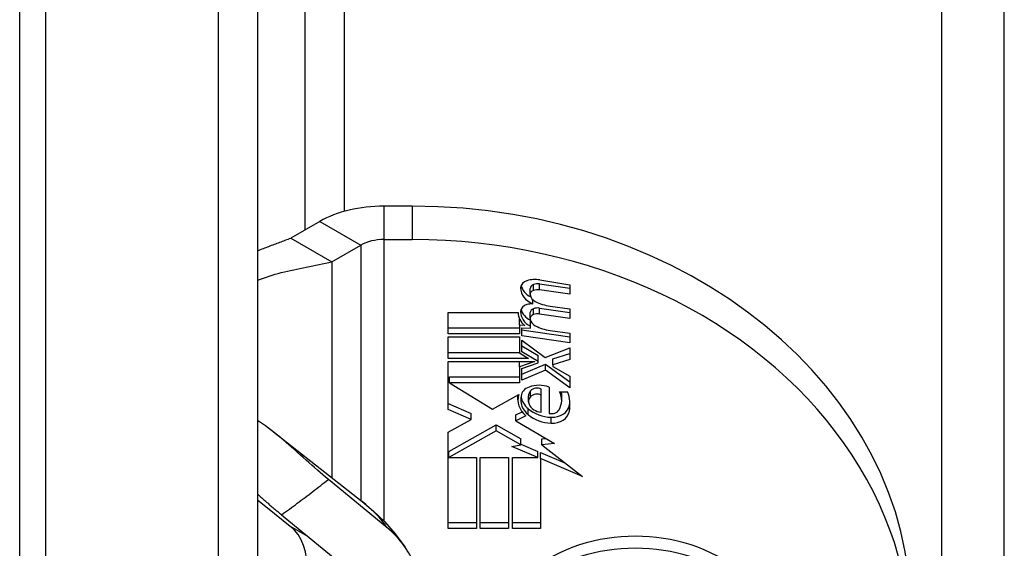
# Model space of a CAD drawing. Header units: inches. Extents: x 5.3 to 73.2, y 7.6 to 48.4.
# Tile 37 of 41: x 68.418 to 69.35, y 30.109 to 30.609. Entities that reach past the tile are written whole.
import ezdxf

# ---------------------------------------------------------------- set-up
doc = ezdxf.new("R2010")
doc.units = ezdxf.units.IN
doc.header["$MEASUREMENT"] = 0
doc.layers.add('Visible Edges(ANSI)', color=7, linetype='Continuous', lineweight=25)
doc.layers.add('Visible Tangent Edges(ANSI)', color=7, linetype='Continuous', lineweight=25)

msp = doc.modelspace()

# ---------------------------------------------------------------- linework, layer by layer
at = {"layer": 'Visible Edges(ANSI)'}
for p, q in [((68.64351, 19.44462), (68.64351, 31.97688)), ((68.41812, 19.67784), (68.41812, 31.957)), ((68.60603, 31.9553), (68.60603, 19.42304)), ((68.78975, 30.43275), (68.76305, 30.43275)), ((68.70224, 30.41824), (68.67483, 30.40246)), ((68.67483, 30.40246), (68.71372, 30.38006)), ((68.71372, 30.38006), (68.74113, 30.39584)), ((68.76305, 30.40107), (68.78975, 30.40107)), ((68.71372, 30.38006), (68.71372, 30.26554)), ((68.91042, 30.35905), (68.93917, 30.35491)), ((68.9106, 30.36277), (68.93917, 30.35823)), ((68.93917, 30.35823), (68.93917, 30.34924)), ((68.90154, 30.34907), (68.90154, 30.35473)), ((68.93917, 30.34924), (68.91042, 30.35338)), ((68.90392, 30.34025), (68.90392, 30.34407)), ((68.82392, 30.31164), (68.82392, 30.33187)), ((68.82392, 30.33187), (68.89017, 30.33187)), ((68.89016, 30.33153), (68.89016, 30.33187)), ((68.90154, 30.32618), (68.90154, 30.33185)), ((68.91042, 30.33617), (68.93917, 30.33202)), ((68.93917, 30.32635), (68.91042, 30.3305)), ((68.92042, 30.33805), (68.93917, 30.33535)), ((68.93917, 30.33535), (68.93917, 30.32635)), ((68.89129, 30.32002), (68.89129, 30.32568)), ((68.89129, 30.32568), (68.89149, 30.32567)), ((68.90167, 30.31897), (68.90167, 30.32464)), ((68.82392, 30.31731), (68.89129, 30.31731)), ((68.89129, 30.31164), (68.82392, 30.31164)), ((68.89642, 30.31965), (68.89129, 30.32002)), ((68.89129, 30.32002), (68.89129, 30.31164)), ((68.89367, 30.30982), (68.89367, 30.31756)), ((68.89367, 30.31756), (68.90167, 30.31699)), ((68.89367, 30.31548), (68.93917, 30.30893)), ((68.90167, 30.31699), (68.90167, 30.31897)), ((68.92042, 30.31495), (68.93917, 30.31225)), ((68.93917, 30.31225), (68.93917, 30.30326)), ((68.82392, 30.28854), (68.82392, 30.30878)), ((68.82392, 30.30878), (68.89129, 30.30878)), ((68.89129, 30.30878), (68.89129, 30.29366)), ((68.93917, 30.30326), (68.89367, 30.30982)), ((68.89367, 30.29478), (68.89367, 30.30591)), ((68.89367, 30.30591), (68.91576, 30.28936)), ((68.82392, 30.29421), (68.89129, 30.29421)), ((68.89129, 30.29366), (68.89992, 30.28854)), ((68.89367, 30.30044), (68.90898, 30.29135)), ((68.90898, 30.28568), (68.89367, 30.29478)), ((68.91576, 30.28936), (68.93917, 30.29856)), ((68.92292, 30.28808), (68.93917, 30.29319)), ((68.93917, 30.29856), (68.93917, 30.28752)), ((68.89992, 30.28854), (68.82392, 30.28854)), ((68.82392, 30.2401), (68.82392, 30.28568)), ((68.82392, 30.28568), (68.90601, 30.28568)), ((68.90601, 30.28568), (68.89129, 30.28057)), ((68.89129, 30.28057), (68.89129, 30.28568)), ((68.89367, 30.27894), (68.90898, 30.28425)), ((68.90898, 30.28568), (68.90898, 30.29135)), ((68.90898, 30.28425), (68.90898, 30.28568)), ((68.92292, 30.28241), (68.92292, 30.28808)), ((68.93917, 30.28752), (68.92292, 30.28241)), ((68.89129, 30.28057), (68.89129, 30.26524)), ((68.89367, 30.27357), (68.91592, 30.28297)), ((68.89367, 30.2679), (68.89367, 30.27894)), ((68.91592, 30.2773), (68.89367, 30.2679)), ((68.91592, 30.2773), (68.91592, 30.28297)), ((68.91592, 30.28297), (68.93917, 30.26621)), ((68.93917, 30.26054), (68.91592, 30.2773)), ((68.92292, 30.28241), (68.92292, 30.28077)), ((68.92292, 30.28077), (68.93917, 30.27158)), ((68.71372, 30.26554), (68.71372, 30.17544)), ((68.82496, 30.26524), (68.82496, 30.27091)), ((68.82496, 30.27091), (68.89129, 30.27091)), ((68.89129, 30.26524), (68.82496, 30.26524)), ((68.82496, 30.26524), (68.86579, 30.24031)), ((68.93917, 30.27158), (68.93917, 30.26054)), ((68.91192, 30.2538), (68.91192, 30.25946)), ((68.91942, 30.26136), (68.91942, 30.23642)), ((68.92942, 30.25686), (68.93692, 30.25686)), ((68.86579, 30.24031), (68.89067, 30.25441)), ((68.88997, 30.24938), (68.88997, 30.25401)), ((68.8999, 30.24748), (68.8999, 30.25315)), ((68.91192, 30.23744), (68.91192, 30.2538)), ((68.93137, 30.24884), (68.93137, 30.25451)), ((68.82392, 30.24577), (68.84568, 30.23631)), ((68.84568, 30.23064), (68.82392, 30.2401)), ((68.88779, 30.23494), (68.89382, 30.2379)), ((68.64526, 30.22836), (68.64351, 30.22948)), ((68.82392, 30.21864), (68.84568, 30.23064)), ((68.84568, 30.23064), (68.84568, 30.23631)), ((68.88779, 30.22927), (68.88779, 30.23494)), ((68.89742, 30.234), (68.88779, 30.22927)), ((68.88779, 30.22927), (68.92449, 30.20787)), ((68.65847, 30.21886), (68.74251, 30.15281)), ((68.82392, 30.12748), (68.82392, 30.21864)), ((68.82442, 30.2004), (68.86917, 30.22554)), ((68.86917, 30.21987), (68.82442, 30.19473)), ((68.86917, 30.21987), (68.86917, 30.22554)), ((68.86917, 30.22554), (68.89255, 30.21215)), ((68.89255, 30.20648), (68.86917, 30.21987)), ((68.89255, 30.20648), (68.89255, 30.21215)), ((68.91267, 30.21217), (68.91637, 30.2126)), ((68.91267, 30.20651), (68.91267, 30.21217)), ((68.82442, 30.19473), (68.82442, 30.2004)), ((68.88417, 30.20515), (68.89255, 30.20648)), ((68.90866, 30.19473), (68.88417, 30.20515)), ((68.89255, 30.20725), (68.90866, 30.2004)), ((68.90866, 30.19473), (68.90866, 30.2004)), ((68.92449, 30.20787), (68.91267, 30.20651)), ((68.91267, 30.20651), (68.95117, 30.17664)), ((68.82442, 30.19473), (68.85067, 30.19473)), ((68.85067, 30.19473), (68.85067, 30.12748)), ((68.85417, 30.12748), (68.85417, 30.19473)), ((68.85417, 30.19473), (68.88092, 30.19473)), ((68.88092, 30.19473), (68.88092, 30.12748)), ((68.88467, 30.12748), (68.88467, 30.19473)), ((68.88467, 30.19473), (68.90866, 30.19473)), ((68.91142, 30.19355), (68.91142, 30.19922)), ((68.91142, 30.19922), (68.93498, 30.18919)), ((68.95117, 30.17664), (68.91142, 30.19355)), ((68.91142, 30.19355), (68.91142, 30.12748)), ((68.76591, 30.12837), (68.7104, 30.1739)), ((68.64351, 30.15431), (68.65267, 30.14696)), ((68.65267, 30.14696), (68.67439, 30.12954)), ((68.66602, 30.14036), (68.73301, 30.0854)), ((68.82392, 30.13315), (68.85067, 30.13315)), ((68.85067, 30.12748), (68.82392, 30.12748)), ((68.85417, 30.13315), (68.88092, 30.13315)), ((68.88092, 30.12748), (68.85417, 30.12748)), ((68.88467, 30.13315), (68.91142, 30.13315)), ((68.91142, 30.12748), (68.88467, 30.12748))]:
    msp.add_line(p, q, dxfattribs=at)
at = {"layer": 'Visible Edges(ANSI)', "flags": 128}
for points in [[(68.6435, 30.39058), (68.64491, 30.39114), (68.64629, 30.39167), (68.64764, 30.39219), (68.64894, 30.39268), (68.65023, 30.39317), (68.65153, 30.39366), (68.65282, 30.39415), (68.65412, 30.39464), (68.65541, 30.39513), (68.65671, 30.39562), (68.658, 30.3961), (68.65929, 30.39659), (68.66059, 30.39708), (68.66188, 30.39757), (68.66318, 30.39806), (68.66447, 30.39855), (68.66577, 30.39904), (68.66706, 30.39953), (68.66836, 30.40001), (68.66965, 30.4005), (68.67095, 30.40099), (68.67224, 30.40148), (68.67353, 30.40197), (68.67483, 30.40246)], [(68.64351, 30.36246), (68.6462, 30.36356), (68.64893, 30.3646), (68.65167, 30.36558), (68.65445, 30.36652), (68.65725, 30.3674), (68.66008, 30.36824), (68.66295, 30.36903), (68.66584, 30.36977), (68.66877, 30.37047), (68.67172, 30.37114), (68.6747, 30.37176), (68.67764, 30.37236), (68.68058, 30.37296), (68.68353, 30.37357), (68.68652, 30.3742), (68.68954, 30.37486), (68.69257, 30.37551), (68.69559, 30.37616), (68.69861, 30.37681), (68.70163, 30.37746), (68.70465, 30.37811), (68.70768, 30.37876), (68.7107, 30.37941), (68.71372, 30.38006)], [(68.7104, 30.1739), (68.70783, 30.17603), (68.70524, 30.17821), (68.70263, 30.18044), (68.70001, 30.18271), (68.69737, 30.18501), (68.69471, 30.18735), (68.69204, 30.18971), (68.68936, 30.1921), (68.68668, 30.1945), (68.68398, 30.19692), (68.68127, 30.19934), (68.67856, 30.20176), (68.67585, 30.20418), (68.67313, 30.20658), (68.67041, 30.20895), (68.66768, 30.2113), (68.66494, 30.21362), (68.66219, 30.21589), (68.65942, 30.21812), (68.65663, 30.2203), (68.65383, 30.22242), (68.651, 30.22447), (68.64814, 30.22645), (68.64526, 30.22836)], [(68.64351, 30.15975), (68.64451, 30.15887), (68.6455, 30.158), (68.64649, 30.15713), (68.64747, 30.15627), (68.64844, 30.15541), (68.64942, 30.15456), (68.65038, 30.15371), (68.65134, 30.15287), (68.6523, 30.15204), (68.65325, 30.15121), (68.65419, 30.15039), (68.65513, 30.14957), (68.65607, 30.14877), (68.657, 30.14796), (68.65792, 30.14717), (68.65884, 30.14638), (68.65976, 30.1456), (68.66067, 30.14483), (68.66157, 30.14406), (68.66247, 30.14331), (68.66337, 30.14256), (68.66426, 30.14182), (68.66514, 30.14108), (68.66602, 30.14036)], [(68.74251, 30.15281), (68.75308, 30.14391), (68.76348, 30.13382), (68.77358, 30.1224), (68.78319, 30.10956)]]:
    msp.add_lwpolyline(points, dxfattribs=at)
at = {"layer": 'Visible Edges(ANSI)'}
for centre, major_axis, ratio, start_param, end_param in [((68.76305, 30.38322), (-0.086, 0), 0.575862, 4.712389, 5.497787), ((68.78975, 30.0465), (0.47244, 0), 0.817547, 0, 1.570796), ((68.76305, 30.38322), (0.031, 0), 0.575862, 1.570796, 2.356194), ((68.78975, 30.01483), (0.47244, 0), 0.817547, 4.712389, 7.853982), ((68.90119, 30.35534), (-0.00875, 0), 0.817547, 5.034835, 6.277579), ((68.90602, 30.34351), (0.024, 0), 0.817547, 1.37881, 1.893242), ((68.90654, 30.35473), (-0.005, 0), 0.817547, 5.123392, 6.283185), ((68.90863, 30.3508), (0.01025, 0), 0.817547, 1.396127, 1.981799), ((68.9129, 30.35528), (-0.02046, 0), 0.817547, 6.277579, 7.399337), ((68.9129, 30.36095), (-0.02046, 0), 0.817547, 0.204917, 1.01334), ((68.90654, 30.34907), (-0.005, 0), 0.817547, 5.123392, 6.389697), ((68.91201, 30.34954), (-0.0105, 0), 0.817547, 0.106512, 1.005455), ((68.90863, 30.34513), (-0.01025, 0), 0.817547, 4.53772, 5.123392), ((68.90088, 30.33283), (-0.00845, 0), 0.817547, 5.008969, 6.274069), ((68.90543, 30.32067), (0.024, 0), 0.817547, 1.633923, 1.867377), ((68.92659, 30.36932), (0.03875, 0), 0.817547, 4.16363, 4.552266), ((68.91016, 30.33153), (-0.02, 0), 0.817547, 6.262158, 7.096245), ((68.91244, 30.33274), (-0.02, 0), 0.817547, 6.274069, 7.285203), ((68.91244, 30.33841), (-0.02, 0), 0.817547, 0.209097, 1.002017), ((68.90654, 30.33185), (-0.005, 0), 0.817547, 5.123538, 6.283185), ((68.90864, 30.32791), (0.01025, 0), 0.817547, 1.396263, 1.981946), ((68.90864, 30.32224), (-0.01025, 0), 0.817547, 4.537856, 5.123538), ((68.90654, 30.32618), (-0.005, 0), 0.817547, 5.123538, 6.388429), ((68.91201, 30.32665), (-0.0105, 0), 0.817547, 0.105244, 1.005296), ((68.92714, 30.34615), (0.03875, 0), 0.817547, 4.146889, 4.537856), ((68.90554, 30.25189), (-0.01267, 0), 0.817547, 5.128553, 6.197318), ((68.90902, 30.25315), (-0.00912, 0), 0.817547, 5.605389, 6.283185), ((68.90992, 30.24379), (0.0235, 0), 0.817547, 1.154632, 1.986961), ((68.90811, 30.25375), (-0.00796, 0), 0.817547, 4.21418, 5.605389), ((68.9058, 30.24884), (0.02557, 0), 0.817547, 5.84124, 6.676947), ((68.9058, 30.25451), (0.02557, 0), 0.817547, 0, 0.112817), ((68.88862, 30.24454), (0.05059, 0), 0.817547, 6.135889, 6.585725), ((68.91747, 30.24938), (-0.0275, 0), 0.817547, 6.057672, 7.036793), ((68.91747, 30.24938), (-0.0249, 0), 0.817547, 6.115783, 7.05407), ((68.91747, 30.25505), (-0.0249, 0), 0.817547, 0.139657, 0.770885), ((68.90902, 30.24748), (-0.00912, 0), 0.817547, 5.605389, 6.621425), ((68.90811, 30.24808), (-0.00796, 0), 0.817547, 4.21418, 5.605389), ((68.88862, 30.25021), (0.05059, 0), 0.817547, 6.135889, 6.214618), ((68.9234, 30.25976), (0.03317, 0), 0.817547, 3.912477, 4.652431), ((68.91362, 30.2488), (-0.014, 0), 0.817547, 0.338239, 1.44858), ((68.92168, 30.24269), (0.008, 0), 0.817547, 4.424865, 5.84124), ((68.9224, 30.24611), (0.01644, 0), 0.817547, 4.652431, 6.135889), ((68.9224, 30.24044), (0.01644, 0), 0.817547, 4.652431, 6.135889), ((68.9234, 30.25409), (-0.03317, 0), 0.817547, 0.770885, 1.510838), ((68.62107, 30.04712), (0.04912, 0.08529), 0.578093, 4.749125, 6.193985), ((68.65656, 30.02294), (0.12663, 0.08662), 0.760661, 5.100718, 6.50155), ((69.00108, 30.00331), (0.14272, 0), 0.817547, 0.799835, 2.341757), ((69.00108, 29.99198), (-0.14272, 0), 0.817547, 3.941428, 5.48335)]:
    msp.add_ellipse(centre, major_axis=major_axis, ratio=ratio, start_param=start_param, end_param=end_param, dxfattribs=at)
at = {"layer": 'Visible Tangent Edges(ANSI)'}
for p, q in [((69.35048, 19.50123), (69.35048, 32.44464)), ((69.29109, 32.43047), (69.29109, 19.48706)), ((68.72568, 30.42783), (68.72568, 32.10361)), ((68.6882, 32.09467), (68.6882, 30.41016)), ((68.44272, 19.57716), (68.44272, 31.98927)), ((68.76305, 30.43275), (68.76305, 30.40107)), ((68.78975, 30.43275), (68.78975, 30.40107)), ((68.70224, 30.41824), (68.74113, 30.39584)), ((68.74113, 30.39584), (68.74113, 30.1539)), ((68.76305, 30.40107), (68.76305, 30.13427)), ((68.90454, 30.35281), (68.90454, 30.35848)), ((68.91042, 30.35338), (68.91042, 30.35905)), ((68.90454, 30.32993), (68.90454, 30.33559)), ((68.91042, 30.3305), (68.91042, 30.33617)), ((68.90192, 30.25216), (68.90192, 30.25783)), ((68.89961, 30.2352), (68.89961, 30.24086)), ((68.93867, 30.23847), (68.93867, 30.24413)), ((68.92142, 30.22702), (68.92142, 30.23269)), ((68.67439, 30.12954), (68.69056, 30.12023))]:
    msp.add_line(p, q, dxfattribs=at)
at = {"layer": 'Visible Tangent Edges(ANSI)', "flags": 128}
msp.add_lwpolyline([(68.66602, 30.14036), (68.66791, 30.14171), (68.66979, 30.14307), (68.67167, 30.14443), (68.67355, 30.14579), (68.67542, 30.14716), (68.67729, 30.14853), (68.67915, 30.14991), (68.68101, 30.15129), (68.68287, 30.15267), (68.68473, 30.15406), (68.68658, 30.15545), (68.68843, 30.15685), (68.69028, 30.15825), (68.69212, 30.15965), (68.69397, 30.16106), (68.6958, 30.16248), (68.69764, 30.16389), (68.69947, 30.16531), (68.7013, 30.16673), (68.70313, 30.16816), (68.70495, 30.16959), (68.70677, 30.17103), (68.70859, 30.17246), (68.7104, 30.1739)], dxfattribs=at)
at = {"layer": 'Visible Tangent Edges(ANSI)'}
msp.add_ellipse((68.59005, 30.08848), major_axis=(0.18901, 0), ratio=0.575862, start_param=0.375242, end_param=0.632351, dxfattribs=at)

doc.saveas('drawing.dxf')
